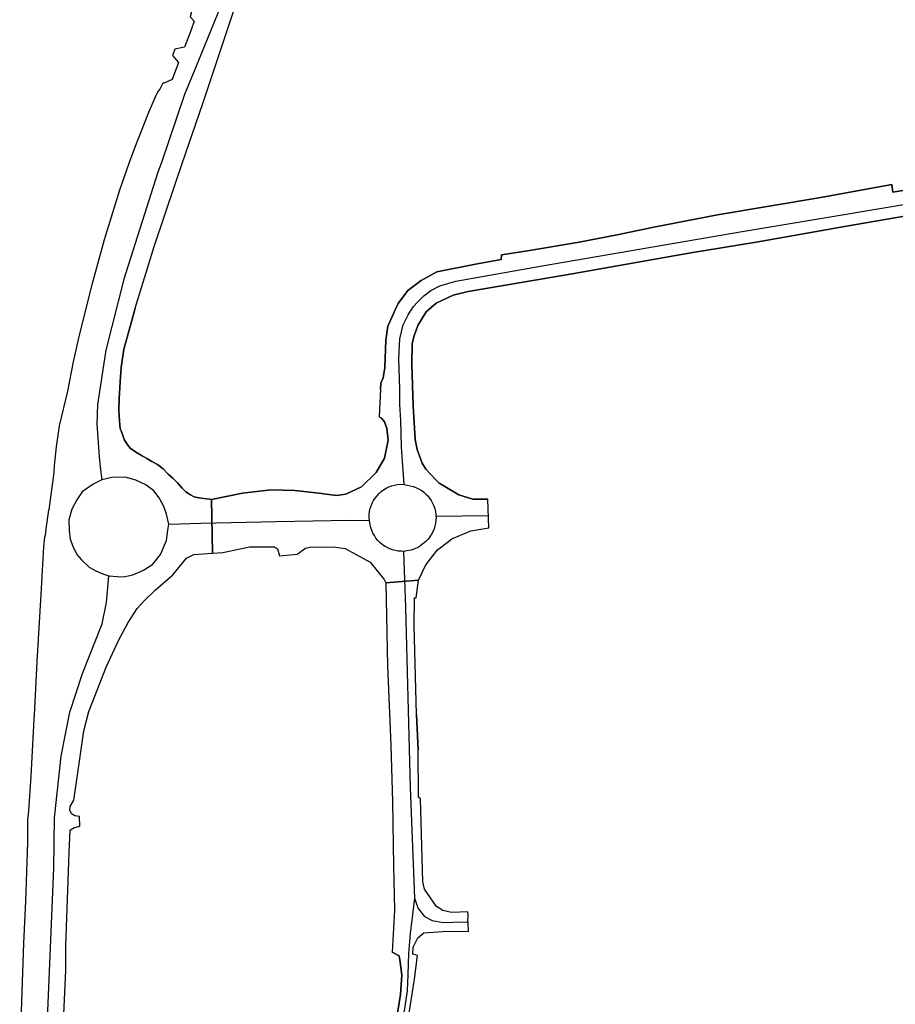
# Model space of a CAD drawing. Extents: x 166506 to 171543, y 332500 to 338212.
# Tile 9 of 139: x 169062 to 169449, y 333431 to 333865. Entities that reach past the tile are written whole.
import ezdxf

# ---------------------------------------------------------------- set-up
doc = ezdxf.new("R2010")
doc.units = 0
doc.header["$MEASUREMENT"] = 0
doc.layers.add('IRISH_OS_1000S_FEATURE', color=252, linetype='CONTINUOUS')

msp = doc.modelspace()

# ---------------------------------------------------------------- linework, layer by layer
at = {"layer": 'IRISH_OS_1000S_FEATURE', "color": 9}
for points in [[(169159.643, 333891.565), (169155.44, 333882.092), (169139.626, 333843.433), (169135.136, 333832.424), (169124.852, 333801.846)], [(169148.315, 333891.961), (169151.102, 333890.052), (169142.217, 333870.369), (169138.368, 333869.532), (169137.649, 333866.663), (169139.441, 333864.8), (169138.012, 333860.877)], [(169080.38, 333393.854), (169082.674, 333445.5), (169082.744, 333456.461), (169084.221, 333497.674), (169084.598, 333507.573), (169086.06, 333508.542), (169088.897, 333509.27), (169088.743, 333513.543), (169086.751, 333513.902), (169085.251, 333514.786), (169084.492, 333516.401), (169084.549, 333518.039), (169086.211, 333520.743), (169088.183, 333533.822), (169090.674, 333551.38), (169092.93, 333559.883), (169100.536, 333579.497), (169106.13, 333591.596), (169110.302, 333599.231), (169114.271, 333605.471), (169117.258, 333608.72), (169122.167, 333613.502), (169129.933, 333620.303), (169136.01, 333627.693), (169139.305, 333629.27), (169147.427, 333629.853), (169147.024, 333653.586), (169146.126, 333653.743), (169143.618, 333653.912), (169141.49, 333654.342), (169139.457, 333654.666), (169137.752, 333655.661), (169135.679, 333656.979), (169134.135, 333658.535), (169132.033, 333660.949), (169129.928, 333663.03), (169127.977, 333664.755), (169125.738, 333667.074), (169123.164, 333669.034), (169120.654, 333670.368), (169118.504, 333671.653), (169116.367, 333672.759), (169114.665, 333673.86), (169111.268, 333676.069), (169110.025, 333677.525), (169108.609, 333679.749), (169107.116, 333683.821), (169106.639, 333684.753), (169106.472, 333688.253), (169106.133, 333692.954), (169106.192, 333698.199), (169106.637, 333705.469), (169107.187, 333711.807), (169108.307, 333719.89), (169111.14, 333729.872), (169113.28, 333737.986), (169121.681, 333765.281), (169131.169, 333793.179), (169134.138, 333801.839), (169143.237, 333828.419), (169157.124, 333869.955)], [(169134.138, 333801.839), (169143.237, 333828.419), (169157.124, 333869.955)], [(169137.649, 333866.663), (169139.441, 333864.8), (169138.012, 333860.877), (169135.129, 333853.283), (169130.91, 333852.438), (169129.891, 333849.531), (169132.422, 333846.531), (169129.715, 333839.07), (169126.087, 333837.34), (169125.502, 333837.367), (169124.215, 333834.737), (169123.473, 333833.92), (169122.602, 333832.231), (169119.165, 333824.367), (169112.965, 333808.657), (169110.707, 333802.393), (169106.481, 333790.112), (169099.641, 333768.135), (169094.244, 333748.293), (169088.444, 333725.495), (169085.884, 333714.34), (169083.367, 333701.418), (169079.74, 333686.093), (169078.497, 333676.83), (169077.539, 333668.454), (169077.392, 333665.433), (169075.127, 333648.914), (169075.113, 333648.812), (169074.065, 333641.575), (169073.52, 333637.809), (169073.288, 333636.939), (169072.906, 333632.771), (169071.706, 333611.649), (169069.826, 333581.991), (169068.713, 333558.328), (169068.622, 333556.489), (169067.26, 333531.396), (169066.151, 333516.032), (169065.842, 333511.94), (169065.708, 333502.118), (169064.843, 333476.12), (169064.064, 333457.575), (169063.249, 333436.216), (169062.492, 333413.962)], [(169138.012, 333860.877), (169135.129, 333853.283), (169130.91, 333852.438), (169129.891, 333849.531), (169132.422, 333846.531), (169129.715, 333839.07), (169126.087, 333837.34), (169125.502, 333837.367), (169124.215, 333834.737), (169123.473, 333833.92)], [(169123.473, 333833.92), (169122.602, 333832.231)], [(169122.602, 333832.231), (169119.165, 333824.367), (169112.965, 333808.657), (169110.707, 333802.393)], [(169110.707, 333802.393), (169106.481, 333790.112), (169099.641, 333768.135), (169094.244, 333748.293), (169088.444, 333725.495), (169085.884, 333714.34), (169083.367, 333701.418), (169079.74, 333686.093), (169078.497, 333676.83), (169077.539, 333668.454)], [(169124.852, 333801.846), (169123.283, 333798.059), (169108.318, 333750.907), (169100.342, 333719.5), (169096.756, 333695.456), (169096.377, 333686.852), (169097.385, 333672.47), (169097.93, 333667.852), (169098.619, 333662.173)], [(169113.28, 333737.986), (169121.681, 333765.281), (169131.169, 333793.179), (169134.138, 333801.839)], [(169470.916, 333793.026), (169448.003, 333789.282), (169447.634, 333792.581), (169416.174, 333786.893), (169370.593, 333779.235), (169342.424, 333773.781), (169326.32, 333770.415), (169309.447, 333767.191), (169286.589, 333763.36), (169275.199, 333761.542), (169274.977, 333759.478), (169263.672, 333757.51), (169246.566, 333754.054), (169239.741, 333750.289), (169233.839, 333745.774), (169229.492, 333740.16), (169228.347, 333737.655), (169224.888, 333730.082), (169224.059, 333723.942), (169223.649, 333711.755), (169222.908, 333707.298), (169221.924, 333704.848), (169221.748, 333702.241), (169221.146, 333690.064), (169222.12, 333689.477), (169223.425, 333687.762), (169224.5, 333684.957), (169225.023, 333679.78), (169223.493, 333671.778), (169219.8, 333665.401), (169213.389, 333659.144), (169206.386, 333655.898), (169202.326, 333655.312), (169194.437, 333656.357), (169183.922, 333657.542), (169173.293, 333657.85), (169160.797, 333656.261), (169147.024, 333653.586), (169147.427, 333629.853), (169152.108, 333630.188), (169163.866, 333632.584), (169174.886, 333632.68), (169176.227, 333631.807), (169177.162, 333628.588), (169178.711, 333628.75), (169184.826, 333629.387), (169188.53, 333632.117), (169190.519, 333632.522), (169200.966, 333632.654), (169206.048, 333631.853), (169217.184, 333625.836), (169223.292, 333618.206), (169224.052, 333616.739), (169238.482, 333617.844), (169241.678, 333624.63), (169246.952, 333631.369), (169251.184, 333634.6), (169253.266, 333636.19), (169261.631, 333639.636), (169269.508, 333641.027), (169269.169, 333653.67), (169262.455, 333653.713), (169256.279, 333655.627), (169250.096, 333659.329), (169247.641, 333660.798), (169246.086, 333662.165), (169241.775, 333666.936), (169240.114, 333669.541), (169237.854, 333675.623), (169237.062, 333680.07), (169236.134, 333694.918), (169235.526, 333713.335), (169235.689, 333722.412), (169236.561, 333725.77), (169238.229, 333730.376), (169241.956, 333736.476), (169246.33, 333740.226), (169253.857, 333743.746), (169260.485, 333745.403), (169306.417, 333753.176), (169358.859, 333762.454), (169387.654, 333767.206), (169427.6, 333774.202), (169470.324, 333781.585)], [(169228.347, 333737.655), (169229.492, 333740.16), (169233.839, 333745.774), (169239.741, 333750.289), (169246.566, 333754.054), (169263.672, 333757.51), (169274.977, 333759.478), (169275.199, 333761.542), (169286.589, 333763.36), (169309.447, 333767.191), (169326.32, 333770.415), (169342.424, 333773.781), (169370.593, 333779.235), (169416.174, 333786.893), (169447.634, 333792.581), (169448.003, 333789.282), (169470.916, 333793.026)], [(169232.144, 333660.215), (169230.916, 333676.734), (169230.645, 333688.369), (169230.314, 333695.442), (169230.214, 333702.185), (169229.829, 333715.815), (169230.199, 333724.466), (169231.786, 333730.611), (169233.891, 333735.048), (169236.338, 333738.769), (169238.048, 333740.751), (169240.82, 333743.434), (169243.896, 333745.797), (169247.872, 333747.947), (169254.994, 333750.003), (169293.088, 333756.791), (169381.45, 333771.861), (169480.272, 333788.413)], [(169470.324, 333781.585), (169427.6, 333774.202), (169387.654, 333767.206), (169358.859, 333762.454), (169306.417, 333753.176), (169260.485, 333745.403), (169253.857, 333743.746), (169246.33, 333740.226), (169241.956, 333736.476), (169238.229, 333730.376), (169236.561, 333725.77), (169235.689, 333722.412), (169235.526, 333713.335), (169236.134, 333694.918), (169237.062, 333680.07), (169237.854, 333675.623), (169240.114, 333669.541), (169241.775, 333666.936), (169246.086, 333662.165), (169247.641, 333660.798), (169250.096, 333659.329), (169256.279, 333655.627), (169262.455, 333653.713), (169269.169, 333653.67)], [(169113.28, 333737.986), (169111.14, 333729.872), (169108.307, 333719.89), (169107.187, 333711.807), (169106.637, 333705.469), (169106.192, 333698.199), (169106.133, 333692.954), (169106.472, 333688.253), (169106.639, 333684.753), (169107.116, 333683.821), (169108.609, 333679.749), (169110.025, 333677.525), (169111.268, 333676.069), (169114.665, 333673.86), (169116.367, 333672.759), (169118.504, 333671.653), (169120.654, 333670.368), (169123.164, 333669.034), (169125.738, 333667.074), (169127.977, 333664.755), (169129.928, 333663.03), (169132.033, 333660.949), (169134.135, 333658.535), (169135.679, 333656.979), (169137.752, 333655.661), (169139.457, 333654.666), (169141.49, 333654.342), (169143.618, 333653.912), (169146.126, 333653.743), (169147.024, 333653.586)], [(169221.924, 333704.848), (169222.908, 333707.298), (169223.649, 333711.755), (169224.059, 333723.942), (169224.888, 333730.082), (169228.347, 333737.655)], [(169221.748, 333702.241), (169221.146, 333690.064)], [(169221.748, 333702.241), (169221.924, 333704.848)], [(169147.024, 333653.586), (169160.797, 333656.261), (169173.293, 333657.85), (169183.922, 333657.542), (169194.437, 333656.357), (169202.326, 333655.312), (169206.386, 333655.898), (169213.389, 333659.144), (169219.8, 333665.401), (169223.493, 333671.778), (169225.023, 333679.78), (169224.5, 333684.957), (169223.425, 333687.762), (169222.12, 333689.477), (169221.146, 333690.064)], [(169077.539, 333668.454), (169077.392, 333665.433), (169075.127, 333648.914)], [(169128.234, 333642.657), (169127.245, 333647.089), (169126.064, 333650.507), (169123.988, 333654.289), (169121.533, 333657.311), (169118.009, 333660.071), (169113.652, 333662.051), (169108.938, 333663.426), (169103.093, 333663.243), (169098.619, 333662.173)], [(169098.619, 333662.173), (169094.787, 333660.303), (169089.971, 333656.981), (169087.5, 333653.406), (169085.378, 333649.338), (169083.998, 333644.56), (169084.124, 333639.88), (169084.58, 333635.982), (169085.847, 333632.939), (169087.546, 333629.25), (169089.602, 333626.852), (169092.984, 333623.672), (169095.933, 333621.966), (169099.08, 333620.7), (169101.728, 333619.856)], [(169216.855, 333644.336), (169216.713, 333645.644), (169216.758, 333646.945), (169216.918, 333648.236), (169217.195, 333649.507), (169217.582, 333650.744), (169218.079, 333651.945), (169218.684, 333653.099), (169219.388, 333654.19), (169220.186, 333655.214), (169221.075, 333656.164), (169222.045, 333657.03), (169223.087, 333657.805), (169224.196, 333658.484), (169225.36, 333659.059), (169226.572, 333659.53), (169227.822, 333659.89), (169229.099, 333660.136), (169230.392, 333660.266), (169232.144, 333660.215)], [(169232.144, 333660.215), (169233.543, 333659.85), (169234.825, 333659.631), (169236.085, 333659.299), (169237.307, 333658.853), (169238.482, 333658.303), (169239.603, 333657.649), (169240.665, 333656.897), (169241.652, 333656.052), (169242.56, 333655.124), (169243.383, 333654.113), (169244.107, 333653.04), (169244.74, 333651.901), (169245.263, 333650.707), (169245.677, 333649.479), (169245.979, 333648.216), (169246.169, 333646.931), (169246.213, 333646.131)], [(169147.024, 333653.586), (169147.427, 333629.853)], [(169147.024, 333653.586), (169147.427, 333629.853)], [(169269.508, 333641.027), (169269.169, 333653.67)], [(169075.127, 333648.914), (169075.113, 333648.812), (169074.065, 333641.575)], [(169246.213, 333646.131), (169246.241, 333645.631), (169246.196, 333644.332), (169246.036, 333643.043), (169245.761, 333641.773), (169245.372, 333640.532), (169244.875, 333639.333), (169244.272, 333638.181), (169243.566, 333637.088), (169242.768, 333636.064), (169241.881, 333635.115), (169240.911, 333634.248), (169239.866, 333633.472), (169238.85, 333632.663), (169237.845, 333632.187), (169236.432, 333631.568), (169235.231, 333631.106), (169233.313, 333630.826), (169231.861, 333630.559)], [(169246.213, 333646.131), (169269.362, 333646.47)], [(169074.065, 333641.575), (169073.52, 333637.809)], [(169101.728, 333619.856), (169105.367, 333619.474), (169108.222, 333619.42), (169112.32, 333620.342), (169117.077, 333622.265), (169121.195, 333624.944), (169124.535, 333629.288), (169127.197, 333635.392), (169127.814, 333640.01), (169128.234, 333642.657)], [(169128.234, 333642.657), (169142.29, 333643.066), (169175.776, 333643.887), (169207.929, 333644.36), (169216.855, 333644.336)], [(169231.861, 333630.559), (169230.849, 333630.666), (169229.553, 333630.769), (169228.276, 333630.986), (169227.019, 333631.317), (169225.795, 333631.763), (169224.62, 333632.312), (169223.492, 333632.969), (169222.435, 333633.722), (169221.448, 333634.564), (169220.539, 333635.495), (169219.717, 333636.502), (169218.99, 333637.579), (169218.362, 333638.714), (169217.838, 333639.905), (169217.422, 333641.138), (169217.119, 333642.403), (169216.855, 333644.336)], [(169073.52, 333637.809), (169073.288, 333636.939), (169072.906, 333632.771), (169071.706, 333611.649), (169069.826, 333581.991), (169068.713, 333558.328), (169068.622, 333556.489)], [(169238.482, 333617.844), (169241.678, 333624.63), (169246.952, 333631.369), (169251.184, 333634.6), (169253.266, 333636.19), (169261.631, 333639.636), (169269.508, 333641.027)], [(169147.427, 333629.853), (169152.108, 333630.188), (169163.866, 333632.584), (169174.886, 333632.68), (169176.227, 333631.807), (169177.162, 333628.588)], [(169184.826, 333629.387), (169188.53, 333632.117), (169190.519, 333632.522), (169200.966, 333632.654), (169206.048, 333631.853), (169217.184, 333625.836), (169223.292, 333618.206), (169224.052, 333616.739)], [(169086.211, 333520.743), (169088.183, 333533.822), (169090.674, 333551.38), (169092.93, 333559.883), (169100.536, 333579.497), (169106.13, 333591.596), (169110.302, 333599.231), (169114.271, 333605.471), (169117.258, 333608.72), (169122.167, 333613.502), (169129.933, 333620.303), (169136.01, 333627.693), (169139.305, 333629.27), (169147.427, 333629.853)], [(169177.162, 333628.588), (169178.711, 333628.75)], [(169178.711, 333628.75), (169184.826, 333629.387)], [(169231.861, 333630.559), (169232.683, 333605.857), (169234.78, 333526.342), (169236.661, 333477.475)], [(169066.396, 333186.823), (169068.554, 333249.265), (169072.351, 333371.572), (169077.329, 333490.67), (169077.754, 333512.913), (169080.572, 333540.163), (169084.467, 333559.586), (169090.009, 333576.674), (169098.682, 333598.571), (169100.723, 333608.016), (169101.728, 333619.856)], [(169224.052, 333616.739), (169238.482, 333617.844)], [(169224.052, 333616.739), (169238.482, 333617.844)], [(169234.228, 333425.847), (169236.801, 333441.734), (169238.123, 333452.12), (169235.932, 333452.688), (169236.214, 333455.835), (169238.237, 333459.99), (169240.789, 333462.24), (169251.169, 333462.893), (169260.545, 333462.759), (169260.467, 333466.671), (169260.296, 333467.107), (169260.454, 333470.188), (169260.284, 333471.509), (169253.099, 333471.127), (169249.257, 333472.063), (169246.519, 333473.882), (169241.122, 333481.531), (169240.438, 333484.832), (169239.417, 333521.354), (169238.538, 333522.051), (169238.335, 333542.986), (169237.621, 333558.623), (169236.606, 333597.943), (169236.657, 333610.077), (169237.426, 333610.145), (169238.482, 333617.844), (169224.052, 333616.739), (169224.861, 333580.153), (169226.347, 333545.048), (169227.023, 333519.818), (169227.402, 333491.775), (169227.855, 333472.174), (169226.799, 333453.641), (169229.951, 333451.973), (169230.397, 333449.253), (169231.135, 333443.432), (169230.567, 333434.974), (169228.736, 333423.901)], [(169224.052, 333616.739), (169224.861, 333580.153), (169226.347, 333545.048), (169227.023, 333519.818), (169227.402, 333491.775), (169227.855, 333472.174), (169226.799, 333453.641)], [(169237.621, 333558.623), (169236.606, 333597.943), (169236.657, 333610.077), (169237.426, 333610.145), (169238.482, 333617.844)], [(169237.621, 333558.623), (169238.335, 333542.986)], [(169068.622, 333556.489), (169067.26, 333531.396), (169066.151, 333516.032), (169065.842, 333511.94)], [(169239.417, 333521.354), (169238.538, 333522.051), (169238.335, 333542.986)], [(169082.744, 333456.461), (169084.221, 333497.674), (169084.598, 333507.573), (169086.06, 333508.542), (169088.897, 333509.27), (169088.743, 333513.543), (169086.751, 333513.902), (169085.251, 333514.786), (169084.492, 333516.401), (169084.549, 333518.039), (169086.211, 333520.743)], [(169260.284, 333471.509), (169253.099, 333471.127), (169249.257, 333472.063), (169246.519, 333473.882), (169241.122, 333481.531), (169240.438, 333484.832), (169239.417, 333521.354)], [(169065.842, 333511.94), (169065.708, 333502.118), (169064.843, 333476.12), (169064.064, 333457.575), (169063.249, 333436.216), (169062.492, 333413.962), (169062.316, 333400.445)], [(169236.661, 333477.475), (169234.885, 333461.923), (169234.091, 333453.128), (169233.727, 333443.805), (169233.484, 333436.587), (169232.299, 333428.644), (169228.668, 333411.584), (169225.765, 333401.312), (169221.825, 333392.441), (169218.826, 333385.118), (169217.49, 333379.966), (169217.095, 333374.547), (169217.275, 333369.823), (169218.417, 333359.128), (169220.345, 333349.568), (169224.703, 333333.124), (169229.215, 333317.103), (169233.812, 333299.055), (169234.807, 333287.992)], [(169236.661, 333477.475), (169238.338, 333472.877), (169241.171, 333469.404), (169244.487, 333467.67), (169249.442, 333466.672), (169253.793, 333466.906), (169260.296, 333467.107)], [(169260.296, 333467.107), (169260.454, 333470.188), (169260.284, 333471.509)], [(169238.123, 333452.12), (169235.932, 333452.688), (169236.214, 333455.835), (169238.237, 333459.99), (169240.789, 333462.24), (169251.169, 333462.893), (169260.545, 333462.759)], [(169260.545, 333462.759), (169260.467, 333466.671), (169260.296, 333467.107)], [(169078.802, 333341.847), (169080.38, 333393.854), (169082.674, 333445.5), (169082.744, 333456.461)], [(169214.935, 333385.105), (169216.899, 333388.352), (169221.357, 333397.213), (169225.384, 333407.178), (169228.736, 333423.901), (169230.567, 333434.974), (169231.135, 333443.432), (169230.397, 333449.253), (169229.951, 333451.973), (169226.799, 333453.641)], [(169229.786, 333330.992), (169221.868, 333358.519), (169220.63, 333369.68), (169220.359, 333375.3), (169220.77, 333379.142), (169222.564, 333386.472), (169226.936, 333396.041), (169229.398, 333401.917), (169230.048, 333406.045), (169231.333, 333412.091), (169232.494, 333418.932), (169234.228, 333425.847), (169236.801, 333441.734), (169238.123, 333452.12)]]:
    msp.add_lwpolyline(points, dxfattribs=at)

doc.saveas('drawing.dxf')
